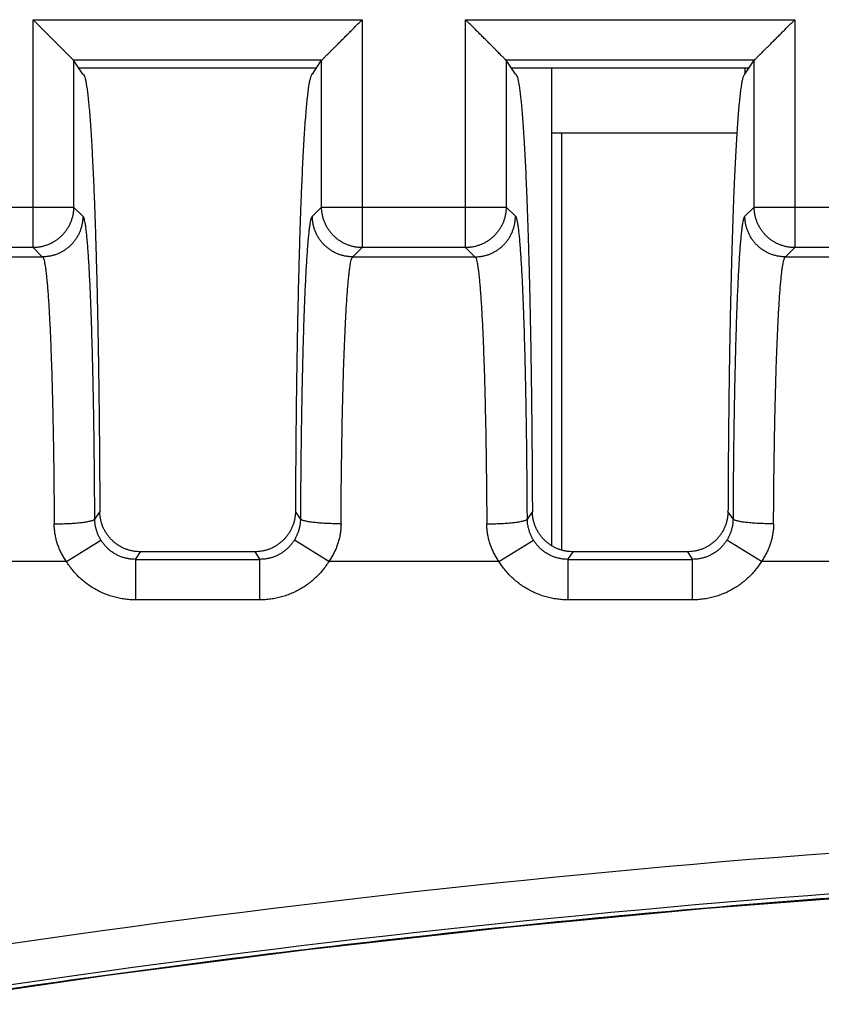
# Model space of a CAD drawing. Header units: inches. Extents: x 0 to 34, y 0 to 22.
# Tile 51 of 93: x 16.435 to 16.829, y 8.539 to 9.024. Entities that reach past the tile are written whole.
import ezdxf

# ---------------------------------------------------------------- set-up
doc = ezdxf.new("R2010")
doc.units = ezdxf.units.IN
doc.header["$LTSCALE"] = 1.87
doc.header["$MEASUREMENT"] = 0
doc.layers.get('0').update_dxf_attribs({"linetype": 'CONTINUOUS'})

msp = doc.modelspace()

# ---------------------------------------------------------------- linework, layer by layer
at = {"color": 7, "linetype": 'CONTINUOUS'}
for p, q in [((16.44106, 9.02405), (16.60316, 9.02405)), ((16.44106, 8.91177), (16.44106, 9.02405)), ((16.60316, 9.02405), (16.60316, 8.91177)), ((16.65406, 9.02405), (16.81616, 9.02405)), ((16.65406, 8.91177), (16.65406, 9.02405)), ((16.81616, 9.02405), (16.81616, 8.91177)), ((16.58318, 9.00407), (16.46104, 9.00407)), ((16.46561, 8.99721), (16.46104, 9.00407)), ((16.57861, 8.99721), (16.58318, 9.00407)), ((16.79618, 9.00407), (16.67404, 9.00407)), ((16.67861, 8.99721), (16.67404, 9.00407)), ((16.79161, 8.99721), (16.79618, 9.00407)), ((16.46351, 9.00035), (16.5807, 9.00035)), ((16.67651, 9.00035), (16.7937, 9.00035)), ((16.69652, 8.76488), (16.69652, 9.00035)), ((16.79161, 9.00035), (16.79161, 8.99721)), ((16.69652, 8.96831), (16.78762, 8.96831)), ((16.70133, 8.96831), (16.70133, 8.76275)), ((16.37017, 8.93176), (16.46104, 8.93176)), ((16.4656, 8.92721), (16.46104, 8.93176)), ((16.58317, 8.93176), (16.57862, 8.92721)), ((16.58317, 8.93176), (16.67404, 8.93176)), ((16.6786, 8.92721), (16.67404, 8.93176)), ((16.79617, 8.93176), (16.79162, 8.92721)), ((16.79617, 8.93176), (16.88704, 8.93176)), ((16.44106, 8.91177), (16.39016, 8.91177)), ((16.44106, 8.91177), (16.44561, 8.90721)), ((16.59861, 8.90721), (16.60316, 8.91177)), ((16.65406, 8.91177), (16.60316, 8.91177)), ((16.65406, 8.91177), (16.65861, 8.90721)), ((16.81161, 8.90721), (16.81616, 8.91177)), ((16.86706, 8.91177), (16.81616, 8.91177)), ((16.38561, 8.90721), (16.44561, 8.90721)), ((16.44568, 8.90721), (16.44562, 8.90721)), ((16.5986, 8.90721), (16.59854, 8.90721)), ((16.59861, 8.90721), (16.65861, 8.90721)), ((16.65862, 8.90721), (16.65868, 8.90721)), ((16.8116, 8.90721), (16.81154, 8.90721)), ((16.81161, 8.90721), (16.87161, 8.90721)), ((16.47395, 8.78185), (16.47148, 8.77814)), ((16.57274, 8.77814), (16.57027, 8.78185)), ((16.68695, 8.78185), (16.68448, 8.77814)), ((16.78574, 8.77814), (16.78327, 8.78185)), ((16.45748, 8.75721), (16.47448, 8.76768)), ((16.58673, 8.75721), (16.56974, 8.76768)), ((16.67048, 8.75721), (16.68748, 8.76768)), ((16.79973, 8.75721), (16.78274, 8.76768)), ((16.49148, 8.7582), (16.49396, 8.76192)), ((16.55025, 8.76192), (16.55273, 8.7582)), ((16.70448, 8.7582), (16.70696, 8.76192)), ((16.76325, 8.76192), (16.76573, 8.7582)), ((16.45748, 8.75721), (16.36893, 8.75721)), ((16.49148, 8.7582), (16.55273, 8.7582)), ((16.49148, 8.7582), (16.49148, 8.73823)), ((16.55273, 8.73823), (16.55273, 8.7582)), ((16.67048, 8.75721), (16.58673, 8.75721)), ((16.70448, 8.7582), (16.76573, 8.7582)), ((16.70448, 8.7582), (16.70448, 8.73823)), ((16.76573, 8.73823), (16.76573, 8.7582)), ((16.88348, 8.75721), (16.79973, 8.75721)), ((16.55273, 8.73823), (16.49149, 8.73823)), ((16.76573, 8.73823), (16.70449, 8.73823))]:
    msp.add_line(p, q, dxfattribs=at)
msp.add_lwpolyline([(16.37996, 8.53901), (16.47762, 8.55334), (16.57586, 8.56603), (16.67429, 8.57705), (16.7729, 8.58637), (16.87165, 8.594), (16.97052, 8.59994), (17.06949, 8.60418), (17.16852, 8.60673), (17.26758, 8.60758), (17.36664, 8.60673), (17.46567, 8.60418), (17.56463, 8.59994), (17.66351, 8.594), (17.76226, 8.58637), (17.86086, 8.57704), (17.9593, 8.56603), (18.05753, 8.55333)], dxfattribs=at)
for radius, start, end in [(5.79042, 81.165426, 98.834613), (5.77043, 81.149349, 98.850651)]:
    msp.add_arc((17.26756, 2.83924), radius, start, end, dxfattribs=at)
for points, knots in [([(16.46104, 9.00407), (16.461, 9.0041), (16.46091, 9.00419), (16.46072, 9.00438), (16.46045, 9.00465), (16.46009, 9.00501), (16.45963, 9.00547), (16.45908, 9.00603), (16.45841, 9.00669), (16.45763, 9.00747), (16.45673, 9.00837), (16.4557, 9.00941), (16.45453, 9.01057), (16.45323, 9.01187), (16.4518, 9.01331), (16.45023, 9.01487), (16.44855, 9.01655), (16.44678, 9.01833), (16.44492, 9.02018), (16.44301, 9.0221), (16.44171, 9.02339), (16.44106, 9.02405)], [0, 0, 0, 0, 0.004989, 0.014225, 0.02777, 0.045803, 0.068537, 0.096273, 0.129398, 0.168315, 0.213399, 0.264977, 0.323247, 0.388304, 0.460202, 0.538802, 0.623214, 0.712345, 0.805548, 0.90185, 1, 1, 1, 1]), ([(16.58318, 9.00407), (16.58321, 9.0041), (16.58331, 9.00419), (16.58349, 9.00438), (16.58376, 9.00465), (16.58412, 9.00501), (16.58459, 9.00547), (16.58515, 9.00604), (16.58582, 9.00671), (16.58661, 9.0075), (16.58752, 9.00841), (16.58856, 9.00945), (16.58973, 9.01061), (16.59103, 9.01191), (16.59246, 9.01335), (16.59402, 9.0149), (16.59569, 9.01658), (16.59746, 9.01835), (16.59931, 9.0202), (16.60122, 9.0221), (16.60251, 9.0234), (16.60316, 9.02405)], [0, 0, 0, 0, 0.004927, 0.014084, 0.027601, 0.045717, 0.068645, 0.096788, 0.13048, 0.169938, 0.215281, 0.267011, 0.325406, 0.390477, 0.462195, 0.540515, 0.62458, 0.713334, 0.806158, 0.902116, 1, 1, 1, 1]), ([(16.67404, 9.00407), (16.674, 9.0041), (16.67391, 9.00419), (16.67372, 9.00438), (16.67345, 9.00465), (16.67309, 9.00501), (16.67263, 9.00547), (16.67208, 9.00603), (16.67141, 9.00669), (16.67063, 9.00747), (16.66973, 9.00837), (16.6687, 9.00941), (16.66753, 9.01057), (16.66623, 9.01187), (16.6648, 9.01331), (16.66323, 9.01487), (16.66155, 9.01655), (16.65978, 9.01833), (16.65792, 9.02018), (16.65601, 9.0221), (16.65471, 9.02339), (16.65406, 9.02405)], [0, 0, 0, 0, 0.004989, 0.014225, 0.02777, 0.045803, 0.068537, 0.096273, 0.129398, 0.168315, 0.213399, 0.264977, 0.323247, 0.388304, 0.460202, 0.538802, 0.623214, 0.712345, 0.805548, 0.90185, 1, 1, 1, 1]), ([(16.79618, 9.00407), (16.79621, 9.0041), (16.79631, 9.00419), (16.79649, 9.00438), (16.79676, 9.00465), (16.79712, 9.00501), (16.79759, 9.00547), (16.79815, 9.00604), (16.79882, 9.00671), (16.79961, 9.0075), (16.80052, 9.00841), (16.80156, 9.00945), (16.80273, 9.01061), (16.80403, 9.01191), (16.80546, 9.01335), (16.80702, 9.0149), (16.80869, 9.01658), (16.81046, 9.01835), (16.81231, 9.0202), (16.81422, 9.0221), (16.81551, 9.0234), (16.81616, 9.02405)], [0, 0, 0, 0, 0.004927, 0.014084, 0.027601, 0.045717, 0.068645, 0.096788, 0.13048, 0.169938, 0.215281, 0.267011, 0.325406, 0.390477, 0.462195, 0.540515, 0.62458, 0.713334, 0.806158, 0.902116, 1, 1, 1, 1]), ([(16.46104, 9.00407), (16.46104, 8.99603), (16.46104, 8.97996), (16.46104, 8.95586), (16.46104, 8.93979), (16.46104, 8.93176)], [0, 0, 0, 0, 0.333338, 0.666671, 1, 1, 1, 1]), ([(16.58317, 8.93176), (16.58317, 8.93979), (16.58317, 8.95586), (16.58318, 8.97996), (16.58318, 8.99603), (16.58318, 9.00407)], [0, 0, 0, 0, 0.333329, 0.666662, 1, 1, 1, 1]), ([(16.67404, 9.00407), (16.67404, 8.99603), (16.67404, 8.97996), (16.67404, 8.95586), (16.67404, 8.93979), (16.67404, 8.93176)], [0, 0, 0, 0, 0.333338, 0.666671, 1, 1, 1, 1]), ([(16.79617, 8.93176), (16.79617, 8.93979), (16.79617, 8.95586), (16.79618, 8.97996), (16.79618, 8.99603), (16.79618, 9.00407)], [0, 0, 0, 0, 0.333329, 0.666662, 1, 1, 1, 1]), ([(16.46561, 8.99721), (16.46576, 8.99721), (16.46611, 8.99688), (16.46642, 8.99613), (16.46679, 8.99492), (16.46713, 8.99326), (16.46749, 8.99114), (16.46785, 8.98856), (16.4682, 8.98552), (16.46855, 8.98204), (16.46889, 8.97812), (16.46923, 8.97376), (16.46956, 8.96897), (16.46988, 8.96377), (16.4702, 8.95815), (16.4705, 8.95212), (16.4708, 8.94571), (16.47109, 8.93893), (16.47136, 8.93178), (16.47163, 8.92428), (16.47188, 8.91645), (16.47212, 8.90829), (16.47235, 8.89984), (16.47257, 8.89111), (16.47277, 8.88211), (16.47296, 8.87286), (16.47313, 8.86338), (16.47329, 8.8537), (16.47343, 8.84382), (16.47355, 8.83376), (16.47367, 8.82356), (16.47376, 8.81323), (16.47384, 8.80281), (16.4739, 8.79234), (16.47393, 8.78535), (16.47395, 8.78185)], [0, 0, 0, 0, 0.002055, 0.005792, 0.011548, 0.019397, 0.029358, 0.041433, 0.055598, 0.071818, 0.090069, 0.110312, 0.132525, 0.156687, 0.182784, 0.210739, 0.24046, 0.271902, 0.305035, 0.339826, 0.376168, 0.413962, 0.453129, 0.4936, 0.535318, 0.578185, 0.622115, 0.666998, 0.712766, 0.759354, 0.806671, 0.854577, 0.902874, 0.951414, 1, 1, 1, 1]), ([(16.57861, 8.99721), (16.57846, 8.99721), (16.57809, 8.99686), (16.57778, 8.99606), (16.57739, 8.99478), (16.57704, 8.99302), (16.57666, 8.99076), (16.5763, 8.98801), (16.57594, 8.98477), (16.57558, 8.98106), (16.57522, 8.97687), (16.57488, 8.97222), (16.57454, 8.96712), (16.57421, 8.96158), (16.57389, 8.95561), (16.57358, 8.94922), (16.57327, 8.94243), (16.57298, 8.93524), (16.5727, 8.92769), (16.57244, 8.91977), (16.57219, 8.91151), (16.57195, 8.90293), (16.57172, 8.89404), (16.57151, 8.88487), (16.57131, 8.87542), (16.57113, 8.86573), (16.57096, 8.85581), (16.57081, 8.84568), (16.57068, 8.83537), (16.57056, 8.82489), (16.57046, 8.81427), (16.57038, 8.80354), (16.57032, 8.79272), (16.57028, 8.78548), (16.57027, 8.78185)], [0, 0, 0, 0, 0.002126, 0.006059, 0.012159, 0.020505, 0.031105, 0.04396, 0.059043, 0.076334, 0.095797, 0.11739, 0.141079, 0.166799, 0.194516, 0.224153, 0.255665, 0.288975, 0.324016, 0.360721, 0.398996, 0.438786, 0.479977, 0.522514, 0.566281, 0.611204, 0.657182, 0.704109, 0.751911, 0.800463, 0.849689, 0.899427, 0.949575, 1, 1, 1, 1]), ([(16.67861, 8.99721), (16.67876, 8.99721), (16.67911, 8.99688), (16.67942, 8.99613), (16.67979, 8.99492), (16.68013, 8.99326), (16.68049, 8.99114), (16.68085, 8.98856), (16.6812, 8.98552), (16.68155, 8.98204), (16.68189, 8.97812), (16.68223, 8.97376), (16.68256, 8.96897), (16.68288, 8.96377), (16.6832, 8.95815), (16.6835, 8.95212), (16.6838, 8.94571), (16.68409, 8.93893), (16.68436, 8.93178), (16.68463, 8.92428), (16.68488, 8.91645), (16.68512, 8.90829), (16.68535, 8.89984), (16.68557, 8.89111), (16.68577, 8.88211), (16.68596, 8.87286), (16.68613, 8.86338), (16.68629, 8.8537), (16.68643, 8.84382), (16.68655, 8.83376), (16.68667, 8.82356), (16.68676, 8.81323), (16.68684, 8.80281), (16.6869, 8.79234), (16.68693, 8.78535), (16.68695, 8.78185)], [0, 0, 0, 0, 0.002055, 0.005792, 0.011548, 0.019397, 0.029358, 0.041433, 0.055598, 0.071818, 0.090069, 0.110312, 0.132525, 0.156687, 0.182784, 0.210739, 0.24046, 0.271902, 0.305035, 0.339826, 0.376168, 0.413962, 0.453129, 0.4936, 0.535318, 0.578185, 0.622115, 0.666998, 0.712766, 0.759354, 0.806671, 0.854577, 0.902874, 0.951414, 1, 1, 1, 1]), ([(16.79161, 8.99721), (16.79146, 8.99721), (16.79109, 8.99686), (16.79078, 8.99606), (16.79039, 8.99478), (16.79004, 8.99302), (16.78966, 8.99076), (16.7893, 8.98801), (16.78894, 8.98477), (16.78858, 8.98106), (16.78822, 8.97687), (16.78788, 8.97222), (16.78754, 8.96712), (16.78721, 8.96158), (16.78689, 8.95561), (16.78658, 8.94922), (16.78627, 8.94243), (16.78598, 8.93524), (16.7857, 8.92769), (16.78544, 8.91977), (16.78519, 8.91151), (16.78495, 8.90293), (16.78472, 8.89404), (16.78451, 8.88487), (16.78431, 8.87542), (16.78413, 8.86573), (16.78396, 8.85581), (16.78381, 8.84568), (16.78368, 8.83537), (16.78356, 8.82489), (16.78346, 8.81427), (16.78338, 8.80354), (16.78332, 8.79272), (16.78328, 8.78548), (16.78327, 8.78185)], [0, 0, 0, 0, 0.002126, 0.006059, 0.012159, 0.020505, 0.031105, 0.04396, 0.059043, 0.076334, 0.095797, 0.11739, 0.141079, 0.166799, 0.194516, 0.224153, 0.255665, 0.288975, 0.324016, 0.360721, 0.398996, 0.438786, 0.479977, 0.522514, 0.566281, 0.611204, 0.657182, 0.704109, 0.751911, 0.800463, 0.849689, 0.899427, 0.949575, 1, 1, 1, 1]), ([(16.46104, 8.93176), (16.46104, 8.93121), (16.461, 8.93011), (16.46079, 8.92847), (16.46045, 8.92685), (16.45998, 8.92527), (16.45937, 8.92373), (16.45865, 8.92224), (16.4578, 8.92082), (16.45684, 8.91948), (16.45577, 8.91821), (16.4546, 8.91705), (16.45334, 8.91598), (16.45199, 8.91502), (16.45057, 8.91417), (16.44909, 8.91344), (16.44755, 8.91284), (16.44596, 8.91237), (16.44435, 8.91202), (16.44271, 8.91182), (16.44161, 8.91177), (16.44106, 8.91177)], [0, 0, 0, 0, 0.052613, 0.105232, 0.157856, 0.210485, 0.263118, 0.315754, 0.368394, 0.421035, 0.473678, 0.526321, 0.578964, 0.631606, 0.684245, 0.736881, 0.789514, 0.842143, 0.894767, 0.947386, 1, 1, 1, 1]), ([(16.60316, 8.91177), (16.60261, 8.91177), (16.60151, 8.91182), (16.59987, 8.91202), (16.59825, 8.91237), (16.59667, 8.91284), (16.59513, 8.91344), (16.59364, 8.91417), (16.59222, 8.91502), (16.59088, 8.91598), (16.58962, 8.91705), (16.58845, 8.91821), (16.58738, 8.91948), (16.58642, 8.92082), (16.58557, 8.92224), (16.58484, 8.92373), (16.58424, 8.92527), (16.58377, 8.92685), (16.58343, 8.92847), (16.58322, 8.93011), (16.58317, 8.93121), (16.58317, 8.93176)], [0, 0, 0, 0, 0.052614, 0.105233, 0.157857, 0.210486, 0.263119, 0.315755, 0.368395, 0.421036, 0.473679, 0.526322, 0.578965, 0.631606, 0.684246, 0.736882, 0.789515, 0.842144, 0.894768, 0.947387, 1, 1, 1, 1]), ([(16.67404, 8.93176), (16.67404, 8.93121), (16.674, 8.93011), (16.67379, 8.92847), (16.67345, 8.92685), (16.67298, 8.92527), (16.67237, 8.92373), (16.67165, 8.92224), (16.6708, 8.92082), (16.66984, 8.91948), (16.66877, 8.91821), (16.6676, 8.91705), (16.66634, 8.91598), (16.66499, 8.91502), (16.66357, 8.91417), (16.66209, 8.91344), (16.66055, 8.91284), (16.65896, 8.91237), (16.65735, 8.91202), (16.65571, 8.91182), (16.65461, 8.91177), (16.65406, 8.91177)], [0, 0, 0, 0, 0.052613, 0.105232, 0.157856, 0.210485, 0.263118, 0.315754, 0.368394, 0.421035, 0.473678, 0.526321, 0.578964, 0.631606, 0.684245, 0.736881, 0.789514, 0.842143, 0.894767, 0.947386, 1, 1, 1, 1]), ([(16.81616, 8.91177), (16.81561, 8.91177), (16.81451, 8.91182), (16.81287, 8.91202), (16.81125, 8.91237), (16.80967, 8.91284), (16.80813, 8.91344), (16.80664, 8.91417), (16.80522, 8.91502), (16.80388, 8.91598), (16.80262, 8.91705), (16.80145, 8.91821), (16.80038, 8.91948), (16.79942, 8.92082), (16.79857, 8.92224), (16.79784, 8.92373), (16.79724, 8.92527), (16.79677, 8.92685), (16.79643, 8.92847), (16.79622, 8.93011), (16.79617, 8.93121), (16.79617, 8.93176)], [0, 0, 0, 0, 0.052614, 0.105233, 0.157857, 0.210486, 0.263119, 0.315755, 0.368395, 0.421036, 0.473679, 0.526322, 0.578965, 0.631606, 0.684246, 0.736882, 0.789515, 0.842144, 0.894768, 0.947387, 1, 1, 1, 1]), ([(16.4656, 8.92721), (16.4656, 8.92666), (16.46555, 8.92557), (16.46535, 8.92393), (16.46501, 8.92232), (16.46454, 8.92073), (16.46394, 8.91919), (16.46322, 8.9177), (16.46237, 8.91628), (16.46141, 8.91493), (16.46034, 8.91367), (16.45917, 8.91249), (16.45791, 8.91142), (16.45656, 8.91046), (16.45514, 8.90961), (16.45365, 8.90888), (16.45211, 8.90827), (16.45053, 8.9078), (16.44891, 8.90746), (16.44729, 8.90726), (16.44621, 8.90721), (16.44568, 8.90721)], [0, 0, 0, 0, 0.052311, 0.104822, 0.157443, 0.210148, 0.262897, 0.315688, 0.368464, 0.421262, 0.474134, 0.526934, 0.579794, 0.632593, 0.685413, 0.738249, 0.791044, 0.84389, 0.896615, 0.949357, 1, 1, 1, 1]), ([(16.47148, 8.77814), (16.47146, 8.78091), (16.47143, 8.78644), (16.47138, 8.79471), (16.4713, 8.80293), (16.47122, 8.81104), (16.47112, 8.81901), (16.471, 8.82681), (16.47088, 8.83444), (16.47073, 8.84187), (16.47058, 8.8491), (16.47042, 8.85611), (16.47024, 8.86288), (16.47005, 8.86938), (16.46985, 8.87559), (16.46964, 8.8815), (16.46942, 8.88712), (16.46919, 8.89242), (16.46895, 8.89738), (16.4687, 8.90198), (16.46845, 8.90623), (16.46818, 8.9101), (16.46792, 8.9136), (16.46764, 8.91671), (16.46737, 8.91943), (16.46709, 8.92174), (16.4668, 8.92364), (16.46653, 8.92512), (16.46624, 8.92621), (16.466, 8.92688), (16.46572, 8.9272), (16.4656, 8.92721)], [0, 0, 0, 0, 0.055542, 0.110994, 0.166051, 0.220416, 0.27381, 0.326031, 0.377041, 0.426816, 0.475252, 0.522218, 0.56756, 0.6111, 0.652686, 0.69229, 0.729913, 0.765451, 0.798719, 0.829581, 0.858015, 0.884015, 0.90752, 0.928445, 0.946716, 0.962287, 0.975138, 0.985271, 0.992699, 0.997485, 1, 1, 1, 1]), ([(16.57862, 8.92721), (16.5785, 8.9272), (16.57822, 8.92688), (16.57798, 8.92621), (16.57769, 8.92512), (16.57741, 8.92364), (16.57713, 8.92173), (16.57685, 8.91942), (16.57657, 8.91671), (16.5763, 8.9136), (16.57603, 8.9101), (16.57577, 8.90622), (16.57552, 8.90198), (16.57527, 8.89737), (16.57503, 8.89241), (16.5748, 8.88711), (16.57458, 8.8815), (16.57437, 8.87558), (16.57417, 8.86937), (16.57398, 8.86287), (16.5738, 8.85611), (16.57364, 8.8491), (16.57348, 8.84186), (16.57334, 8.83443), (16.57321, 8.8268), (16.5731, 8.819), (16.573, 8.81103), (16.57291, 8.80292), (16.57284, 8.79471), (16.57278, 8.78644), (16.57275, 8.78091), (16.57274, 8.77814)], [0, 0, 0, 0, 0.002511, 0.007294, 0.014725, 0.024864, 0.03772, 0.053288, 0.071554, 0.092482, 0.115998, 0.142006, 0.170441, 0.201298, 0.234567, 0.270112, 0.307744, 0.347356, 0.388941, 0.432471, 0.477807, 0.524782, 0.57324, 0.623028, 0.674038, 0.726249, 0.779632, 0.833986, 0.889031, 0.944472, 1, 1, 1, 1]), ([(16.59854, 8.90721), (16.59801, 8.90721), (16.59693, 8.90726), (16.59531, 8.90746), (16.59369, 8.9078), (16.5921, 8.90827), (16.59056, 8.90888), (16.58907, 8.90961), (16.58765, 8.91046), (16.5863, 8.91142), (16.58504, 8.9125), (16.58387, 8.91367), (16.5828, 8.91494), (16.58184, 8.91629), (16.58099, 8.91772), (16.58027, 8.91921), (16.57967, 8.92075), (16.5792, 8.92233), (16.57887, 8.92395), (16.57867, 8.92557), (16.57862, 8.92666), (16.57862, 8.92721)], [0, 0, 0, 0, 0.050539, 0.103304, 0.156066, 0.208965, 0.261816, 0.314704, 0.367572, 0.420422, 0.473332, 0.526185, 0.57911, 0.631954, 0.684769, 0.737595, 0.790376, 0.843085, 0.895649, 0.94802, 1, 1, 1, 1]), ([(16.65868, 8.90721), (16.65921, 8.90721), (16.66029, 8.90726), (16.66191, 8.90746), (16.66353, 8.9078), (16.66511, 8.90827), (16.66665, 8.90888), (16.66814, 8.90961), (16.66956, 8.91046), (16.67091, 8.91142), (16.67217, 8.91249), (16.67334, 8.91367), (16.67441, 8.91493), (16.67537, 8.91628), (16.67622, 8.9177), (16.67694, 8.91919), (16.67754, 8.92073), (16.67801, 8.92232), (16.67835, 8.92393), (16.67855, 8.92556), (16.6786, 8.92666), (16.6786, 8.92721)], [0, 0, 0, 0, 0.050642, 0.103384, 0.156109, 0.208954, 0.261749, 0.314583, 0.367402, 0.4202, 0.473058, 0.525858, 0.578729, 0.631525, 0.684301, 0.73709, 0.789838, 0.842543, 0.895165, 0.947681, 1, 1, 1, 1]), ([(16.68448, 8.77814), (16.68446, 8.78091), (16.68443, 8.78644), (16.68438, 8.79471), (16.6843, 8.80293), (16.68422, 8.81104), (16.68412, 8.81901), (16.684, 8.82681), (16.68388, 8.83444), (16.68373, 8.84187), (16.68358, 8.8491), (16.68342, 8.85611), (16.68324, 8.86288), (16.68305, 8.86938), (16.68285, 8.87559), (16.68264, 8.8815), (16.68242, 8.88712), (16.68219, 8.89242), (16.68195, 8.89738), (16.6817, 8.90198), (16.68145, 8.90623), (16.68118, 8.9101), (16.68092, 8.9136), (16.68064, 8.91671), (16.68037, 8.91943), (16.68009, 8.92174), (16.6798, 8.92364), (16.67953, 8.92512), (16.67924, 8.92621), (16.679, 8.92688), (16.67872, 8.9272), (16.6786, 8.92721)], [0, 0, 0, 0, 0.055542, 0.110994, 0.166051, 0.220416, 0.27381, 0.326031, 0.377041, 0.426816, 0.475252, 0.522218, 0.56756, 0.6111, 0.652686, 0.69229, 0.729913, 0.765451, 0.798719, 0.829581, 0.858015, 0.884015, 0.90752, 0.928445, 0.946716, 0.962287, 0.975138, 0.985271, 0.992699, 0.997485, 1, 1, 1, 1]), ([(16.79162, 8.92721), (16.7915, 8.9272), (16.79122, 8.92688), (16.79098, 8.92621), (16.79069, 8.92512), (16.79041, 8.92364), (16.79013, 8.92173), (16.78985, 8.91942), (16.78957, 8.91671), (16.7893, 8.9136), (16.78903, 8.9101), (16.78877, 8.90622), (16.78852, 8.90198), (16.78827, 8.89737), (16.78803, 8.89241), (16.7878, 8.88711), (16.78758, 8.8815), (16.78737, 8.87558), (16.78717, 8.86937), (16.78698, 8.86287), (16.7868, 8.85611), (16.78664, 8.8491), (16.78648, 8.84186), (16.78634, 8.83443), (16.78621, 8.8268), (16.7861, 8.819), (16.786, 8.81103), (16.78591, 8.80292), (16.78584, 8.79471), (16.78578, 8.78644), (16.78575, 8.78091), (16.78574, 8.77814)], [0, 0, 0, 0, 0.002511, 0.007294, 0.014725, 0.024864, 0.03772, 0.053288, 0.071554, 0.092482, 0.115998, 0.142006, 0.170441, 0.201298, 0.234567, 0.270112, 0.307744, 0.347356, 0.388941, 0.432471, 0.477807, 0.524782, 0.57324, 0.623028, 0.674038, 0.726249, 0.779632, 0.833986, 0.889031, 0.944472, 1, 1, 1, 1]), ([(16.81154, 8.90721), (16.81101, 8.90721), (16.80993, 8.90726), (16.80831, 8.90746), (16.80669, 8.9078), (16.8051, 8.90827), (16.80356, 8.90888), (16.80207, 8.90961), (16.80065, 8.91046), (16.7993, 8.91142), (16.79804, 8.9125), (16.79687, 8.91367), (16.7958, 8.91494), (16.79484, 8.91629), (16.79399, 8.91772), (16.79327, 8.91921), (16.79267, 8.92075), (16.7922, 8.92233), (16.79187, 8.92395), (16.79167, 8.92557), (16.79162, 8.92666), (16.79162, 8.92721)], [0, 0, 0, 0, 0.050539, 0.103304, 0.156066, 0.208965, 0.261816, 0.314704, 0.367572, 0.420422, 0.473332, 0.526185, 0.57911, 0.631954, 0.684769, 0.737595, 0.790376, 0.843085, 0.895649, 0.94802, 1, 1, 1, 1]), ([(16.4459, 8.90702), (16.44605, 8.90685), (16.44625, 8.90636), (16.44654, 8.90541), (16.44681, 8.90411), (16.4471, 8.90244), (16.44738, 8.90041), (16.44765, 8.89802), (16.44793, 8.89528), (16.44819, 8.8922), (16.44846, 8.88878), (16.44871, 8.88503), (16.44896, 8.88097), (16.4492, 8.8766), (16.44943, 8.87193), (16.44965, 8.86697), (16.44986, 8.86175), (16.45006, 8.85626), (16.45025, 8.85053), (16.45043, 8.84457), (16.45059, 8.83838), (16.45075, 8.832), (16.45089, 8.82543), (16.45101, 8.8187), (16.45113, 8.81181), (16.45123, 8.80478), (16.45132, 8.79763), (16.45139, 8.79038), (16.45145, 8.78306), (16.45148, 8.77814), (16.45149, 8.77568)], [0, 0, 0, 0, 0.004808, 0.012235, 0.022374, 0.035242, 0.050826, 0.069099, 0.090021, 0.113544, 0.139608, 0.16815, 0.199101, 0.23239, 0.267931, 0.305632, 0.345396, 0.38713, 0.430735, 0.4761, 0.52311, 0.571645, 0.621587, 0.672815, 0.725207, 0.778639, 0.832978, 0.888083, 0.943808, 1, 1, 1, 1]), ([(16.59273, 8.77568), (16.59274, 8.77814), (16.59277, 8.78305), (16.59283, 8.79038), (16.5929, 8.79763), (16.59299, 8.80478), (16.59309, 8.81181), (16.5932, 8.8187), (16.59333, 8.82543), (16.59347, 8.832), (16.59363, 8.83838), (16.59379, 8.84456), (16.59397, 8.85053), (16.59416, 8.85626), (16.59436, 8.86174), (16.59457, 8.86697), (16.59479, 8.87192), (16.59502, 8.87659), (16.59526, 8.88096), (16.59551, 8.88502), (16.59576, 8.88877), (16.59603, 8.89219), (16.59629, 8.89527), (16.59657, 8.89801), (16.59684, 8.9004), (16.59712, 8.90243), (16.59741, 8.90411), (16.59768, 8.90541), (16.59797, 8.90636), (16.59817, 8.90685), (16.59832, 8.90702)], [0, 0, 0, 0, 0.056199, 0.111925, 0.167034, 0.221375, 0.274806, 0.327193, 0.378415, 0.428354, 0.476886, 0.523888, 0.569239, 0.612829, 0.65455, 0.694305, 0.732, 0.767539, 0.800827, 0.831777, 0.860319, 0.88639, 0.909921, 0.930852, 0.949131, 0.964723, 0.977602, 0.987752, 0.995187, 1, 1, 1, 1]), ([(16.6589, 8.90702), (16.65905, 8.90685), (16.65925, 8.90636), (16.65954, 8.90541), (16.65981, 8.90411), (16.6601, 8.90244), (16.66038, 8.90041), (16.66065, 8.89802), (16.66093, 8.89528), (16.66119, 8.8922), (16.66146, 8.88878), (16.66171, 8.88503), (16.66196, 8.88097), (16.6622, 8.8766), (16.66243, 8.87193), (16.66265, 8.86697), (16.66286, 8.86175), (16.66306, 8.85626), (16.66325, 8.85053), (16.66343, 8.84457), (16.66359, 8.83838), (16.66375, 8.832), (16.66389, 8.82543), (16.66401, 8.8187), (16.66413, 8.81181), (16.66423, 8.80478), (16.66432, 8.79763), (16.66439, 8.79038), (16.66445, 8.78306), (16.66448, 8.77814), (16.66449, 8.77568)], [0, 0, 0, 0, 0.004808, 0.012235, 0.022374, 0.035242, 0.050826, 0.069099, 0.090021, 0.113544, 0.139608, 0.16815, 0.199101, 0.23239, 0.267931, 0.305632, 0.345396, 0.38713, 0.430735, 0.4761, 0.52311, 0.571645, 0.621587, 0.672815, 0.725207, 0.778639, 0.832978, 0.888083, 0.943808, 1, 1, 1, 1]), ([(16.80573, 8.77568), (16.80574, 8.77814), (16.80577, 8.78305), (16.80583, 8.79038), (16.8059, 8.79763), (16.80599, 8.80478), (16.80609, 8.81181), (16.8062, 8.8187), (16.80633, 8.82543), (16.80647, 8.832), (16.80663, 8.83838), (16.80679, 8.84456), (16.80697, 8.85053), (16.80716, 8.85626), (16.80736, 8.86174), (16.80757, 8.86697), (16.80779, 8.87192), (16.80802, 8.87659), (16.80826, 8.88096), (16.80851, 8.88502), (16.80876, 8.88877), (16.80903, 8.89219), (16.80929, 8.89527), (16.80957, 8.89801), (16.80984, 8.9004), (16.81012, 8.90243), (16.81041, 8.90411), (16.81068, 8.90541), (16.81097, 8.90636), (16.81117, 8.90685), (16.81132, 8.90702)], [0, 0, 0, 0, 0.056199, 0.111925, 0.167034, 0.221375, 0.274806, 0.327193, 0.378415, 0.428354, 0.476886, 0.523888, 0.569239, 0.612829, 0.65455, 0.694305, 0.732, 0.767539, 0.800827, 0.831777, 0.860319, 0.88639, 0.909921, 0.930852, 0.949131, 0.964723, 0.977602, 0.987752, 0.995187, 1, 1, 1, 1]), ([(16.49396, 8.76192), (16.49342, 8.76192), (16.49233, 8.76197), (16.49071, 8.76217), (16.48909, 8.7625), (16.48751, 8.76297), (16.48596, 8.76357), (16.48447, 8.76429), (16.48305, 8.76513), (16.4817, 8.76609), (16.48043, 8.76716), (16.47926, 8.76833), (16.47818, 8.76959), (16.47722, 8.77093), (16.47637, 8.77235), (16.47563, 8.77383), (16.47503, 8.77537), (16.47455, 8.77695), (16.47421, 8.77856), (16.474, 8.7802), (16.47395, 8.7813), (16.47395, 8.78185)], [0, 0, 0, 0, 0.05173, 0.103987, 0.156544, 0.209382, 0.262205, 0.315012, 0.367785, 0.420532, 0.473341, 0.526071, 0.578852, 0.631559, 0.684273, 0.736971, 0.7896, 0.842266, 0.894834, 0.94745, 1, 1, 1, 1]), ([(16.57027, 8.78185), (16.57027, 8.7813), (16.57022, 8.7802), (16.57001, 8.77856), (16.56966, 8.77695), (16.56919, 8.77537), (16.56858, 8.77383), (16.56785, 8.77235), (16.567, 8.77093), (16.56603, 8.76959), (16.56496, 8.76833), (16.56379, 8.76716), (16.56252, 8.76609), (16.56117, 8.76513), (16.55974, 8.76429), (16.55825, 8.76357), (16.55671, 8.76297), (16.55512, 8.7625), (16.55351, 8.76216), (16.55188, 8.76197), (16.55079, 8.76192), (16.55025, 8.76192)], [0, 0, 0, 0, 0.052543, 0.105152, 0.157714, 0.210373, 0.262995, 0.315687, 0.368394, 0.421095, 0.473869, 0.526593, 0.579396, 0.632135, 0.684904, 0.737704, 0.790517, 0.843346, 0.895907, 0.948171, 1, 1, 1, 1]), ([(16.70696, 8.76192), (16.70642, 8.76192), (16.70533, 8.76197), (16.70371, 8.76217), (16.70209, 8.7625), (16.70051, 8.76297), (16.69896, 8.76357), (16.69747, 8.76429), (16.69605, 8.76513), (16.6947, 8.76609), (16.69343, 8.76716), (16.69226, 8.76833), (16.69118, 8.76959), (16.69022, 8.77093), (16.68937, 8.77235), (16.68863, 8.77383), (16.68803, 8.77537), (16.68755, 8.77695), (16.68721, 8.77856), (16.687, 8.7802), (16.68695, 8.7813), (16.68695, 8.78185)], [0, 0, 0, 0, 0.05173, 0.103987, 0.156544, 0.209382, 0.262205, 0.315012, 0.367785, 0.420532, 0.473341, 0.526071, 0.578852, 0.631559, 0.684273, 0.736971, 0.7896, 0.842266, 0.894834, 0.94745, 1, 1, 1, 1]), ([(16.78327, 8.78185), (16.78327, 8.7813), (16.78322, 8.7802), (16.78301, 8.77856), (16.78266, 8.77695), (16.78219, 8.77537), (16.78158, 8.77383), (16.78085, 8.77235), (16.78, 8.77093), (16.77903, 8.76959), (16.77796, 8.76833), (16.77679, 8.76716), (16.77552, 8.76609), (16.77417, 8.76513), (16.77274, 8.76429), (16.77125, 8.76357), (16.76971, 8.76297), (16.76812, 8.7625), (16.76651, 8.76216), (16.76488, 8.76197), (16.76379, 8.76192), (16.76325, 8.76192)], [0, 0, 0, 0, 0.052543, 0.105152, 0.157714, 0.210373, 0.262995, 0.315687, 0.368394, 0.421095, 0.473869, 0.526593, 0.579396, 0.632135, 0.684904, 0.737704, 0.790517, 0.843346, 0.895907, 0.948171, 1, 1, 1, 1]), ([(16.45149, 8.77568), (16.45206, 8.77568), (16.45319, 8.77569), (16.45488, 8.77573), (16.45654, 8.77578), (16.45817, 8.77585), (16.45975, 8.77593), (16.46127, 8.77603), (16.46271, 8.77615), (16.46408, 8.77628), (16.46535, 8.77642), (16.46653, 8.77658), (16.46759, 8.77674), (16.46854, 8.77692), (16.46936, 8.77711), (16.47005, 8.7773), (16.47061, 8.77749), (16.47104, 8.77769), (16.47133, 8.77789), (16.47145, 8.77806), (16.47148, 8.77814)], [0, 0, 0, 0, 0.083736, 0.166848, 0.248757, 0.328871, 0.406636, 0.481505, 0.552936, 0.620422, 0.68349, 0.741706, 0.794675, 0.842046, 0.883524, 0.918878, 0.947987, 0.970875, 0.987856, 1, 1, 1, 1]), ([(16.45748, 8.75721), (16.45705, 8.75782), (16.45623, 8.75909), (16.45512, 8.76105), (16.45415, 8.76308), (16.45333, 8.76516), (16.45266, 8.76726), (16.45214, 8.76938), (16.45177, 8.7715), (16.45154, 8.7736), (16.45149, 8.77499), (16.45149, 8.77568)], [0, 0, 0, 0, 0.114652, 0.229127, 0.343121, 0.456316, 0.568397, 0.679071, 0.788063, 0.895115, 1, 1, 1, 1]), ([(16.47448, 8.76768), (16.4742, 8.76814), (16.47368, 8.76907), (16.47301, 8.77052), (16.47246, 8.77201), (16.47202, 8.77353), (16.47171, 8.77506), (16.47153, 8.7766), (16.47148, 8.77763), (16.47148, 8.77814)], [0, 0, 0, 0, 0.145902, 0.290852, 0.434813, 0.577747, 0.719604, 0.86036, 1, 1, 1, 1]), ([(16.57274, 8.77814), (16.57274, 8.77763), (16.57269, 8.7766), (16.5725, 8.77506), (16.57219, 8.77353), (16.57176, 8.77201), (16.57121, 8.77052), (16.57054, 8.76907), (16.57002, 8.76814), (16.56974, 8.76768)], [0, 0, 0, 0, 0.139688, 0.280496, 0.422401, 0.56536, 0.709315, 0.854212, 1, 1, 1, 1]), ([(16.59273, 8.77568), (16.59216, 8.77568), (16.59103, 8.77569), (16.58934, 8.77573), (16.58767, 8.77578), (16.58605, 8.77585), (16.58447, 8.77593), (16.58295, 8.77603), (16.5815, 8.77615), (16.58014, 8.77628), (16.57886, 8.77642), (16.57769, 8.77658), (16.57663, 8.77674), (16.57568, 8.77692), (16.57486, 8.77711), (16.57416, 8.7773), (16.5736, 8.77749), (16.57318, 8.77769), (16.57289, 8.77789), (16.57276, 8.77806), (16.57274, 8.77814)], [0, 0, 0, 0, 0.083707, 0.166836, 0.248751, 0.328866, 0.406634, 0.481507, 0.55294, 0.620426, 0.683494, 0.74171, 0.794676, 0.84204, 0.883512, 0.918864, 0.947971, 0.970855, 0.987829, 1, 1, 1, 1]), ([(16.59273, 8.77568), (16.59273, 8.77499), (16.59267, 8.77359), (16.59245, 8.77149), (16.59208, 8.76937), (16.59156, 8.76725), (16.59088, 8.76515), (16.59006, 8.76308), (16.58909, 8.76105), (16.58799, 8.75909), (16.58717, 8.75782), (16.58673, 8.75721)], [0, 0, 0, 0, 0.104975, 0.212131, 0.321182, 0.431877, 0.543946, 0.657102, 0.771031, 0.88543, 1, 1, 1, 1]), ([(16.66449, 8.77568), (16.66506, 8.77568), (16.66619, 8.77569), (16.66788, 8.77573), (16.66954, 8.77578), (16.67117, 8.77585), (16.67275, 8.77593), (16.67427, 8.77603), (16.67571, 8.77615), (16.67708, 8.77628), (16.67835, 8.77642), (16.67953, 8.77658), (16.68059, 8.77674), (16.68154, 8.77692), (16.68236, 8.77711), (16.68305, 8.7773), (16.68361, 8.77749), (16.68404, 8.77769), (16.68433, 8.77789), (16.68445, 8.77806), (16.68448, 8.77814)], [0, 0, 0, 0, 0.083736, 0.166848, 0.248757, 0.328871, 0.406636, 0.481505, 0.552936, 0.620422, 0.68349, 0.741706, 0.794675, 0.842046, 0.883524, 0.918878, 0.947987, 0.970875, 0.987856, 1, 1, 1, 1]), ([(16.67048, 8.75721), (16.67005, 8.75782), (16.66923, 8.75909), (16.66812, 8.76105), (16.66715, 8.76308), (16.66633, 8.76516), (16.66566, 8.76726), (16.66514, 8.76938), (16.66477, 8.7715), (16.66454, 8.7736), (16.66449, 8.77499), (16.66449, 8.77568)], [0, 0, 0, 0, 0.114652, 0.229127, 0.343121, 0.456316, 0.568397, 0.679071, 0.788063, 0.895115, 1, 1, 1, 1]), ([(16.68748, 8.76768), (16.6872, 8.76814), (16.68668, 8.76907), (16.68601, 8.77052), (16.68546, 8.77201), (16.68502, 8.77353), (16.68471, 8.77506), (16.68453, 8.7766), (16.68448, 8.77763), (16.68448, 8.77814)], [0, 0, 0, 0, 0.145902, 0.290852, 0.434813, 0.577747, 0.719604, 0.86036, 1, 1, 1, 1]), ([(16.78574, 8.77814), (16.78574, 8.77763), (16.78569, 8.7766), (16.7855, 8.77506), (16.78519, 8.77353), (16.78476, 8.77201), (16.78421, 8.77052), (16.78354, 8.76907), (16.78302, 8.76814), (16.78274, 8.76768)], [0, 0, 0, 0, 0.139688, 0.280496, 0.422401, 0.56536, 0.709315, 0.854212, 1, 1, 1, 1]), ([(16.80573, 8.77568), (16.80516, 8.77568), (16.80403, 8.77569), (16.80234, 8.77573), (16.80067, 8.77578), (16.79905, 8.77585), (16.79747, 8.77593), (16.79595, 8.77603), (16.7945, 8.77615), (16.79314, 8.77628), (16.79186, 8.77642), (16.79069, 8.77658), (16.78963, 8.77674), (16.78868, 8.77692), (16.78786, 8.77711), (16.78716, 8.7773), (16.7866, 8.77749), (16.78618, 8.77769), (16.78589, 8.77789), (16.78576, 8.77806), (16.78574, 8.77814)], [0, 0, 0, 0, 0.083707, 0.166836, 0.248751, 0.328866, 0.406634, 0.481507, 0.55294, 0.620426, 0.683494, 0.74171, 0.794676, 0.84204, 0.883512, 0.918864, 0.947971, 0.970855, 0.987829, 1, 1, 1, 1]), ([(16.80573, 8.77568), (16.80573, 8.77499), (16.80567, 8.77359), (16.80545, 8.77149), (16.80508, 8.76937), (16.80456, 8.76725), (16.80388, 8.76515), (16.80306, 8.76308), (16.80209, 8.76105), (16.80099, 8.75909), (16.80017, 8.75782), (16.79973, 8.75721)], [0, 0, 0, 0, 0.104975, 0.212131, 0.321182, 0.431877, 0.543946, 0.657102, 0.771031, 0.88543, 1, 1, 1, 1]), ([(16.49148, 8.7582), (16.49092, 8.7582), (16.48978, 8.75825), (16.4881, 8.75846), (16.48644, 8.75881), (16.48482, 8.75931), (16.48324, 8.75994), (16.48173, 8.7607), (16.48028, 8.76159), (16.47892, 8.7626), (16.47765, 8.76372), (16.47647, 8.76494), (16.47541, 8.76627), (16.47478, 8.7672), (16.47448, 8.76768)], [0, 0, 0, 0, 0.083519, 0.166968, 0.25036, 0.333703, 0.417009, 0.500287, 0.58355, 0.666806, 0.750069, 0.833347, 0.916654, 1, 1, 1, 1]), ([(16.56974, 8.76768), (16.56944, 8.7672), (16.56881, 8.76627), (16.56774, 8.76494), (16.56657, 8.76372), (16.5653, 8.7626), (16.56393, 8.76159), (16.56249, 8.7607), (16.56098, 8.75994), (16.5594, 8.75931), (16.55778, 8.75881), (16.55612, 8.75846), (16.55443, 8.75825), (16.5533, 8.7582), (16.55273, 8.7582)], [0, 0, 0, 0, 0.083347, 0.166653, 0.249932, 0.333194, 0.41645, 0.499713, 0.582991, 0.666297, 0.749641, 0.833032, 0.916483, 1, 1, 1, 1]), ([(16.70448, 8.7582), (16.70392, 8.7582), (16.70278, 8.75825), (16.7011, 8.75846), (16.69944, 8.75881), (16.69782, 8.75931), (16.69624, 8.75994), (16.69473, 8.7607), (16.69328, 8.76159), (16.69192, 8.7626), (16.69065, 8.76372), (16.68947, 8.76494), (16.68841, 8.76627), (16.68778, 8.7672), (16.68748, 8.76768)], [0, 0, 0, 0, 0.083519, 0.166968, 0.25036, 0.333703, 0.417009, 0.500287, 0.58355, 0.666806, 0.750069, 0.833347, 0.916654, 1, 1, 1, 1]), ([(16.78274, 8.76768), (16.78244, 8.7672), (16.78181, 8.76627), (16.78074, 8.76494), (16.77957, 8.76372), (16.7783, 8.7626), (16.77693, 8.76159), (16.77549, 8.7607), (16.77398, 8.75994), (16.7724, 8.75931), (16.77078, 8.75881), (16.76912, 8.75846), (16.76743, 8.75825), (16.7663, 8.7582), (16.76573, 8.7582)], [0, 0, 0, 0, 0.083347, 0.166653, 0.249932, 0.333194, 0.41645, 0.499713, 0.582991, 0.666297, 0.749641, 0.833032, 0.916483, 1, 1, 1, 1]), ([(16.55025, 8.76192), (16.544, 8.76192), (16.53149, 8.76192), (16.51273, 8.76192), (16.50022, 8.76192), (16.49396, 8.76192)], [0, 0, 0, 0, 0.333333, 0.666667, 1, 1, 1, 1]), ([(16.76325, 8.76192), (16.757, 8.76192), (16.74449, 8.76192), (16.72573, 8.76192), (16.71322, 8.76192), (16.70696, 8.76192)], [0, 0, 0, 0, 0.333333, 0.666667, 1, 1, 1, 1]), ([(16.49149, 8.73823), (16.49059, 8.73823), (16.48879, 8.73829), (16.48609, 8.73856), (16.48342, 8.73902), (16.48077, 8.73966), (16.47818, 8.74047), (16.47565, 8.74147), (16.47319, 8.74262), (16.47082, 8.74395), (16.46855, 8.74543), (16.46637, 8.74706), (16.46432, 8.74884), (16.46239, 8.75076), (16.46059, 8.7528), (16.45895, 8.75494), (16.45795, 8.75644), (16.45748, 8.75721)], [0, 0, 0, 0, 0.066292, 0.132843, 0.199581, 0.266412, 0.333242, 0.400001, 0.466708, 0.533404, 0.600124, 0.6669, 0.733742, 0.800573, 0.867292, 0.933799, 1, 1, 1, 1]), ([(16.58673, 8.75721), (16.58626, 8.75644), (16.58527, 8.75494), (16.58362, 8.75279), (16.58183, 8.75076), (16.5799, 8.74884), (16.57784, 8.74706), (16.57567, 8.74543), (16.57339, 8.74395), (16.57102, 8.74262), (16.56857, 8.74146), (16.56603, 8.74047), (16.56344, 8.73966), (16.5608, 8.73902), (16.55812, 8.73856), (16.55543, 8.73829), (16.55363, 8.73823), (16.55273, 8.73823)], [0, 0, 0, 0, 0.066212, 0.132725, 0.199445, 0.266276, 0.33312, 0.399903, 0.466635, 0.533345, 0.600066, 0.666828, 0.733645, 0.800453, 0.867167, 0.933701, 1, 1, 1, 1]), ([(16.70449, 8.73823), (16.70359, 8.73823), (16.70179, 8.73829), (16.69909, 8.73856), (16.69642, 8.73902), (16.69377, 8.73966), (16.69118, 8.74047), (16.68865, 8.74147), (16.68619, 8.74262), (16.68382, 8.74395), (16.68155, 8.74543), (16.67937, 8.74706), (16.67732, 8.74884), (16.67539, 8.75076), (16.67359, 8.7528), (16.67195, 8.75494), (16.67095, 8.75644), (16.67048, 8.75721)], [0, 0, 0, 0, 0.066292, 0.132843, 0.199581, 0.266412, 0.333242, 0.400001, 0.466708, 0.533404, 0.600124, 0.6669, 0.733742, 0.800573, 0.867292, 0.933799, 1, 1, 1, 1]), ([(16.79973, 8.75721), (16.79926, 8.75644), (16.79827, 8.75494), (16.79662, 8.75279), (16.79483, 8.75076), (16.7929, 8.74884), (16.79084, 8.74706), (16.78867, 8.74543), (16.78639, 8.74395), (16.78402, 8.74262), (16.78157, 8.74146), (16.77903, 8.74047), (16.77644, 8.73966), (16.7738, 8.73902), (16.77112, 8.73856), (16.76843, 8.73829), (16.76663, 8.73823), (16.76573, 8.73823)], [0, 0, 0, 0, 0.066212, 0.132725, 0.199445, 0.266276, 0.33312, 0.399903, 0.466635, 0.533345, 0.600066, 0.666828, 0.733645, 0.800453, 0.867167, 0.933701, 1, 1, 1, 1]), ([(18.1551, 8.53903), (18.1225, 8.54409), (18.05721, 8.55367), (17.95902, 8.56635), (17.86062, 8.57736), (17.76205, 8.58668), (17.66332, 8.5943), (17.56449, 8.60024), (17.46556, 8.60448), (17.36658, 8.60702), (17.26757, 8.60787), (17.16855, 8.60702), (17.06957, 8.60448), (16.97064, 8.60024), (16.87181, 8.5943), (16.77308, 8.58668), (16.67451, 8.57736), (16.5761, 8.56635), (16.47792, 8.55367), (16.41263, 8.54409), (16.38003, 8.53903)], [0, 0, 0, 0, 0.055531, 0.111087, 0.166646, 0.222205, 0.277764, 0.333323, 0.388881, 0.444439, 0.499998, 0.555557, 0.611116, 0.666675, 0.722234, 0.777793, 0.833353, 0.888912, 0.944469, 1, 1, 1, 1])]:
    msp.add_open_spline(points, degree=3, knots=knots, dxfattribs=at)
for points in [[(16.44561, 8.90721), (16.44572, 8.90721), (16.44582, 8.90712), (16.4459, 8.90702)], [(16.59832, 8.90702), (16.5984, 8.90712), (16.5985, 8.90721), (16.59861, 8.90721)], [(16.65861, 8.90721), (16.65872, 8.90721), (16.65882, 8.90712), (16.6589, 8.90702)], [(16.81132, 8.90702), (16.8114, 8.90712), (16.8115, 8.90721), (16.81161, 8.90721)]]:
    msp.add_open_spline(points, degree=3, dxfattribs=at)

doc.saveas('drawing.dxf')
